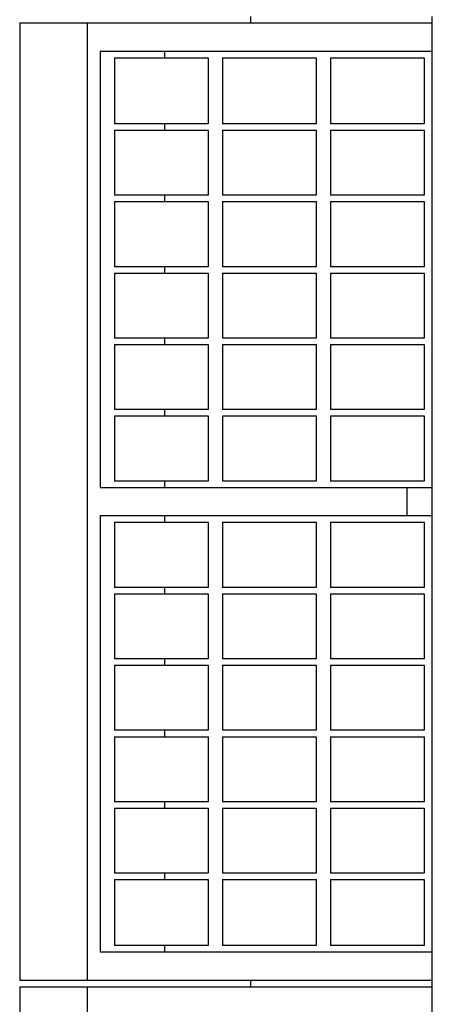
# Model space of a CAD drawing. Header units: inches. Extents: x 0 to 88, y 0 to 68.
# Tile 5 of 7: x 25.4 to 27.3, y 53.1 to 57.8. Entities that reach past the tile are written whole.
import ezdxf

# ---------------------------------------------------------------- set-up
doc = ezdxf.new("R2010")
doc.units = ezdxf.units.IN
doc.header["$LTSCALE"] = 4.84
doc.header["$MEASUREMENT"] = 0
for name, color, linetype in [('518353_WW_518353_18_BL4', 7, 'CONTINUOUS'), ('807_1830_10_1_SOLID1_BL107', 7, 'CONTINUOUS'), ('807_1830_11_1_SOLID1_BL88', 7, 'CONTINUOUS'), ('807_1830_12_1_SOLID1_BL155', 7, 'CONTINUOUS'), ('807_1830_13_1_SOLID1_BL157', 7, 'CONTINUOUS'), ('807_1830_14_1_SOLID1_BL105', 7, 'CONTINUOUS'), ('807_1830_15_1_SOLID1_BL135', 7, 'CONTINUOUS'), ('807_1830_16_1_SOLID1_BL130', 7, 'CONTINUOUS'), ('807_1830_17_1_SOLID1_BL131', 7, 'CONTINUOUS'), ('807_1830_18_1_SOLID1_BL112', 7, 'CONTINUOUS'), ('807_1830_19_1_SOLID1_BL156', 7, 'CONTINUOUS'), ('807_1830_1_1_SOLID1_BL133', 7, 'CONTINUOUS'), ('807_1830_1_SOLID1_BL154', 7, 'CONTINUOUS'), ('807_1830_20_1_SOLID1_BL152', 7, 'CONTINUOUS'), ('807_1830_21_1_SOLID1_BL103', 7, 'CONTINUOUS'), ('807_1830_22_1_SOLID1_BL47', 7, 'CONTINUOUS'), ('807_1830_22_1_SOLID1_BL87', 7, 'CONTINUOUS'), ('807_1830_23_1_SOLID1_BL132', 7, 'CONTINUOUS'), ('807_1830_24_1_SOLID1_BL128', 7, 'CONTINUOUS'), ('807_1830_25_1_SOLID1_BL106', 7, 'CONTINUOUS'), ('807_1830_26_1_SOLID1_BL129', 7, 'CONTINUOUS'), ('807_1830_27_1_SOLID1_BL90', 7, 'CONTINUOUS'), ('807_1830_28_1_SOLID1_BL110', 7, 'CONTINUOUS'), ('807_1830_29_1_SOLID1_BL151', 7, 'CONTINUOUS'), ('807_1830_2_1_SOLID1_BL134', 7, 'CONTINUOUS'), ('807_1830_30_1_SOLID1_BL137', 7, 'CONTINUOUS'), ('807_1830_31_1_SOLID1_BL108', 7, 'CONTINUOUS'), ('807_1830_32_1_SOLID1_BL136', 7, 'CONTINUOUS'), ('807_1830_33_1_SOLID1_BL126', 7, 'CONTINUOUS'), ('807_1830_34_1_SOLID1_BL138', 7, 'CONTINUOUS'), ('807_1830_35_1_SOLID1_BL158', 7, 'CONTINUOUS'), ('807_1830_36_1_SOLID1_BL89', 7, 'CONTINUOUS'), ('807_1830_3_1_SOLID1_BL113', 7, 'CONTINUOUS'), ('807_1830_4_1_SOLID1_BL153', 7, 'CONTINUOUS'), ('807_1830_5_1_SOLID1_BL159', 7, 'CONTINUOUS'), ('807_1830_6_1_SOLID1_BL127', 7, 'CONTINUOUS'), ('807_1830_7_1_SOLID1_BL104', 7, 'CONTINUOUS'), ('807_1830_8_1_SOLID1_BL109', 7, 'CONTINUOUS'), ('807_1830_9_1_SOLID1_BL111', 7, 'CONTINUOUS')]:
    doc.layers.add(name, color=color, linetype=linetype)

# ---------------------------------------------------------------- blocks, each defined once
blk = doc.blocks.new('518353_WW_518353_18_BL4', base_point=(46.5836, 43.9853))
at = {"layer": '518353_WW_518353_18_BL4', "color": 7, "linetype": 'CONTINUOUS'}
for p, q in [((26.4652, 57.7862), (26.4652, 57.8162)), ((27.3232, 57.7862), (27.3232, 57.8162)), ((26.4652, 53.2262), (26.4652, 53.2562)), ((27.3232, 53.2262), (27.3232, 53.2562))]:
    blk.add_line(p, q, dxfattribs=at)
blk = doc.blocks.new('807_1830_22_1_SOLID1_BL47', base_point=(41.4386, 40.3693))
at = {"layer": '807_1830_22_1_SOLID1_BL47', "color": 7, "linetype": 'CONTINUOUS'}
for p, q in [((25.3732, 53.2262), (25.3732, 48.6962)), ((25.3732, 53.2262), (27.3232, 53.2262)), ((25.6932, 48.6962), (25.6932, 53.2262)), ((27.3232, 48.6962), (27.3232, 53.2262))]:
    blk.add_line(p, q, dxfattribs=at)
blk = doc.blocks.new('807_1830_22_1_SOLID1_BL87', base_point=(43.7186, 42.6493))
at = {"layer": '807_1830_22_1_SOLID1_BL87', "color": 7, "linetype": 'CONTINUOUS'}
for p, q in [((25.3732, 57.7862), (25.3732, 53.2562)), ((25.3732, 57.7862), (27.3232, 57.7862)), ((25.6932, 53.2562), (25.6932, 57.7862)), ((27.3232, 53.2562), (27.3232, 57.7862)), ((25.7532, 57.6512), (25.7532, 55.5887)), ((27.3232, 57.6512), (25.7532, 57.6512)), ((26.0586, 57.6212), (26.0586, 57.6512)), ((26.0586, 57.2787), (26.0586, 57.3087)), ((26.0586, 56.9407), (26.0586, 56.9707)), ((26.0586, 56.6027), (26.0586, 56.6327)), ((26.0586, 56.2647), (26.0586, 56.2947)), ((26.0586, 55.9267), (26.0586, 55.9567)), ((26.0586, 55.5887), (26.0586, 55.6187)), ((25.7532, 55.5887), (27.3232, 55.5887)), ((27.2034, 55.5887), (27.2034, 55.4537)), ((25.7532, 55.4537), (25.7532, 53.3912)), ((27.3232, 55.4537), (25.7532, 55.4537)), ((26.0586, 55.4237), (26.0586, 55.4537)), ((26.0586, 55.0857), (26.0586, 55.1157)), ((26.0586, 54.7477), (26.0586, 54.7777)), ((26.0586, 54.4097), (26.0586, 54.4397)), ((26.0586, 54.0717), (26.0586, 54.1017)), ((26.0586, 53.7337), (26.0586, 53.7637)), ((25.7532, 53.3912), (27.3232, 53.3912)), ((26.0586, 53.3912), (26.0586, 53.4212)), ((27.3232, 53.2562), (25.3732, 53.2562))]:
    blk.add_line(p, q, dxfattribs=at)
blk = doc.blocks.new('807_1830_11_1_SOLID1_BL88', base_point=(42.4266, 40.7966))
at = {"layer": '807_1830_11_1_SOLID1_BL88', "color": 7, "linetype": 'CONTINUOUS'}
for p, q in [((26.8417, 53.7337), (27.2847, 53.7337)), ((26.8417, 53.7337), (26.8417, 53.4212)), ((27.2847, 53.7337), (27.2847, 53.4212)), ((27.2847, 53.4212), (26.8417, 53.4212))]:
    blk.add_line(p, q, dxfattribs=at)
blk = doc.blocks.new('807_1830_36_1_SOLID1_BL89', base_point=(26.5532, 53.5775))
at = {"layer": '807_1830_36_1_SOLID1_BL89', "color": 7, "linetype": 'CONTINUOUS'}
for p, q in [((26.3317, 53.7337), (26.7747, 53.7337)), ((26.3317, 53.7337), (26.3317, 53.4212)), ((26.7747, 53.7337), (26.7747, 53.4212)), ((26.7747, 53.4212), (26.3317, 53.4212))]:
    blk.add_line(p, q, dxfattribs=at)
blk = doc.blocks.new('807_1830_27_1_SOLID1_BL90', base_point=(26.0432, 53.5775))
at = {"layer": '807_1830_27_1_SOLID1_BL90', "color": 7, "linetype": 'CONTINUOUS'}
for p, q in [((25.8217, 53.7337), (26.2647, 53.7337)), ((25.8217, 53.7337), (25.8217, 53.4212)), ((26.2647, 53.7337), (26.2647, 53.4212)), ((26.2647, 53.4212), (25.8217, 53.4212))]:
    blk.add_line(p, q, dxfattribs=at)
blk = doc.blocks.new('807_1830_21_1_SOLID1_BL103', base_point=(26.0432, 57.465))
at = {"layer": '807_1830_21_1_SOLID1_BL103', "color": 7, "linetype": 'CONTINUOUS'}
for p, q in [((25.8217, 57.6212), (25.8217, 57.3087)), ((25.8217, 57.6212), (26.2647, 57.6212)), ((26.2647, 57.6212), (26.2647, 57.3087)), ((26.2647, 57.3087), (25.8217, 57.3087))]:
    blk.add_line(p, q, dxfattribs=at)
blk = doc.blocks.new('807_1830_7_1_SOLID1_BL104', base_point=(26.0432, 57.1247))
at = {"layer": '807_1830_7_1_SOLID1_BL104', "color": 7, "linetype": 'CONTINUOUS'}
for p, q in [((25.8217, 57.2787), (25.8217, 56.9707)), ((25.8217, 57.2787), (26.2647, 57.2787)), ((26.2647, 57.2787), (26.2647, 56.9707)), ((26.2647, 56.9707), (25.8217, 56.9707))]:
    blk.add_line(p, q, dxfattribs=at)
blk = doc.blocks.new('807_1830_14_1_SOLID1_BL105', base_point=(26.0432, 56.7867))
at = {"layer": '807_1830_14_1_SOLID1_BL105', "color": 7, "linetype": 'CONTINUOUS'}
for p, q in [((25.8217, 56.9407), (25.8217, 56.6327)), ((25.8217, 56.9407), (26.2647, 56.9407)), ((26.2647, 56.9407), (26.2647, 56.6327)), ((26.2647, 56.6327), (25.8217, 56.6327))]:
    blk.add_line(p, q, dxfattribs=at)
blk = doc.blocks.new('807_1830_25_1_SOLID1_BL106', base_point=(26.0432, 56.4487))
at = {"layer": '807_1830_25_1_SOLID1_BL106', "color": 7, "linetype": 'CONTINUOUS'}
for p, q in [((25.8217, 56.6027), (25.8217, 56.2947)), ((25.8217, 56.6027), (26.2647, 56.6027)), ((26.2647, 56.6027), (26.2647, 56.2947)), ((26.2647, 56.2947), (25.8217, 56.2947))]:
    blk.add_line(p, q, dxfattribs=at)
blk = doc.blocks.new('807_1830_10_1_SOLID1_BL107', base_point=(26.0432, 56.1107))
at = {"layer": '807_1830_10_1_SOLID1_BL107', "color": 7, "linetype": 'CONTINUOUS'}
for p, q in [((25.8217, 56.2647), (25.8217, 55.9567)), ((25.8217, 56.2647), (26.2647, 56.2647)), ((26.2647, 56.2647), (26.2647, 55.9567)), ((26.2647, 55.9567), (25.8217, 55.9567))]:
    blk.add_line(p, q, dxfattribs=at)
blk = doc.blocks.new('807_1830_31_1_SOLID1_BL108', base_point=(26.0432, 55.7727))
at = {"layer": '807_1830_31_1_SOLID1_BL108', "color": 7, "linetype": 'CONTINUOUS'}
for p, q in [((25.8217, 55.9267), (25.8217, 55.6187)), ((25.8217, 55.9267), (26.2647, 55.9267)), ((26.2647, 55.9267), (26.2647, 55.6187)), ((26.2647, 55.6187), (25.8217, 55.6187))]:
    blk.add_line(p, q, dxfattribs=at)
blk = doc.blocks.new('807_1830_8_1_SOLID1_BL109', base_point=(26.0432, 55.2697))
at = {"layer": '807_1830_8_1_SOLID1_BL109', "color": 7, "linetype": 'CONTINUOUS'}
for p, q in [((25.8217, 55.4237), (25.8217, 55.1157)), ((25.8217, 55.4237), (26.2647, 55.4237)), ((26.2647, 55.4237), (26.2647, 55.1157)), ((26.2647, 55.1157), (25.8217, 55.1157))]:
    blk.add_line(p, q, dxfattribs=at)
blk = doc.blocks.new('807_1830_28_1_SOLID1_BL110', base_point=(26.0432, 54.9317))
at = {"layer": '807_1830_28_1_SOLID1_BL110', "color": 7, "linetype": 'CONTINUOUS'}
for p, q in [((25.8217, 55.0857), (25.8217, 54.7777)), ((25.8217, 55.0857), (26.2647, 55.0857)), ((26.2647, 55.0857), (26.2647, 54.7777)), ((26.2647, 54.7777), (25.8217, 54.7777))]:
    blk.add_line(p, q, dxfattribs=at)
blk = doc.blocks.new('807_1830_9_1_SOLID1_BL111', base_point=(26.0432, 54.5937))
at = {"layer": '807_1830_9_1_SOLID1_BL111', "color": 7, "linetype": 'CONTINUOUS'}
for p, q in [((25.8217, 54.7477), (25.8217, 54.4397)), ((25.8217, 54.7477), (26.2647, 54.7477)), ((26.2647, 54.7477), (26.2647, 54.4397)), ((26.2647, 54.4397), (25.8217, 54.4397))]:
    blk.add_line(p, q, dxfattribs=at)
blk = doc.blocks.new('807_1830_18_1_SOLID1_BL112', base_point=(26.0432, 54.2557))
at = {"layer": '807_1830_18_1_SOLID1_BL112', "color": 7, "linetype": 'CONTINUOUS'}
for p, q in [((25.8217, 54.4097), (25.8217, 54.1017)), ((25.8217, 54.4097), (26.2647, 54.4097)), ((26.2647, 54.4097), (26.2647, 54.1017)), ((26.2647, 54.1017), (25.8217, 54.1017))]:
    blk.add_line(p, q, dxfattribs=at)
blk = doc.blocks.new('807_1830_3_1_SOLID1_BL113', base_point=(26.0432, 53.9177))
at = {"layer": '807_1830_3_1_SOLID1_BL113', "color": 7, "linetype": 'CONTINUOUS'}
for p, q in [((25.8217, 54.0717), (25.8217, 53.7637)), ((25.8217, 54.0717), (26.2647, 54.0717)), ((26.2647, 54.0717), (26.2647, 53.7637)), ((26.2647, 53.7637), (25.8217, 53.7637))]:
    blk.add_line(p, q, dxfattribs=at)
blk = doc.blocks.new('807_1830_33_1_SOLID1_BL126', base_point=(26.5532, 57.465))
at = {"layer": '807_1830_33_1_SOLID1_BL126', "color": 7, "linetype": 'CONTINUOUS'}
for p, q in [((26.3317, 57.6212), (26.3317, 57.3087)), ((26.3317, 57.6212), (26.7747, 57.6212)), ((26.7747, 57.6212), (26.7747, 57.3087)), ((26.7747, 57.3087), (26.3317, 57.3087))]:
    blk.add_line(p, q, dxfattribs=at)
blk = doc.blocks.new('807_1830_6_1_SOLID1_BL127', base_point=(26.5532, 57.1247))
at = {"layer": '807_1830_6_1_SOLID1_BL127', "color": 7, "linetype": 'CONTINUOUS'}
for p, q in [((26.3317, 57.2787), (26.3317, 56.9707)), ((26.3317, 57.2787), (26.7747, 57.2787)), ((26.7747, 57.2787), (26.7747, 56.9707)), ((26.7747, 56.9707), (26.3317, 56.9707))]:
    blk.add_line(p, q, dxfattribs=at)
blk = doc.blocks.new('807_1830_24_1_SOLID1_BL128', base_point=(26.5532, 56.7867))
at = {"layer": '807_1830_24_1_SOLID1_BL128', "color": 7, "linetype": 'CONTINUOUS'}
for p, q in [((26.3317, 56.9407), (26.3317, 56.6327)), ((26.3317, 56.9407), (26.7747, 56.9407)), ((26.7747, 56.9407), (26.7747, 56.6327)), ((26.7747, 56.6327), (26.3317, 56.6327))]:
    blk.add_line(p, q, dxfattribs=at)
blk = doc.blocks.new('807_1830_26_1_SOLID1_BL129', base_point=(26.5532, 56.4487))
at = {"layer": '807_1830_26_1_SOLID1_BL129', "color": 7, "linetype": 'CONTINUOUS'}
for p, q in [((26.3317, 56.6027), (26.3317, 56.2947)), ((26.3317, 56.6027), (26.7747, 56.6027)), ((26.7747, 56.6027), (26.7747, 56.2947)), ((26.7747, 56.2947), (26.3317, 56.2947))]:
    blk.add_line(p, q, dxfattribs=at)
blk = doc.blocks.new('807_1830_16_1_SOLID1_BL130', base_point=(26.5532, 56.1107))
at = {"layer": '807_1830_16_1_SOLID1_BL130', "color": 7, "linetype": 'CONTINUOUS'}
for p, q in [((26.3317, 56.2647), (26.3317, 55.9567)), ((26.3317, 56.2647), (26.7747, 56.2647)), ((26.7747, 56.2647), (26.7747, 55.9567)), ((26.7747, 55.9567), (26.3317, 55.9567))]:
    blk.add_line(p, q, dxfattribs=at)
blk = doc.blocks.new('807_1830_17_1_SOLID1_BL131', base_point=(26.5532, 55.7727))
at = {"layer": '807_1830_17_1_SOLID1_BL131', "color": 7, "linetype": 'CONTINUOUS'}
for p, q in [((26.3317, 55.9267), (26.3317, 55.6187)), ((26.3317, 55.9267), (26.7747, 55.9267)), ((26.7747, 55.9267), (26.7747, 55.6187)), ((26.7747, 55.6187), (26.3317, 55.6187))]:
    blk.add_line(p, q, dxfattribs=at)
blk = doc.blocks.new('807_1830_23_1_SOLID1_BL132', base_point=(26.5532, 55.2697))
at = {"layer": '807_1830_23_1_SOLID1_BL132', "color": 7, "linetype": 'CONTINUOUS'}
for p, q in [((26.3317, 55.4237), (26.3317, 55.1157)), ((26.3317, 55.4237), (26.7747, 55.4237)), ((26.7747, 55.4237), (26.7747, 55.1157)), ((26.7747, 55.1157), (26.3317, 55.1157))]:
    blk.add_line(p, q, dxfattribs=at)
blk = doc.blocks.new('807_1830_1_1_SOLID1_BL133', base_point=(26.5532, 54.9317))
at = {"layer": '807_1830_1_1_SOLID1_BL133', "color": 7, "linetype": 'CONTINUOUS'}
for p, q in [((26.3317, 55.0857), (26.3317, 54.7777)), ((26.3317, 55.0857), (26.7747, 55.0857)), ((26.7747, 55.0857), (26.7747, 54.7777)), ((26.7747, 54.7777), (26.3317, 54.7777))]:
    blk.add_line(p, q, dxfattribs=at)
blk = doc.blocks.new('807_1830_2_1_SOLID1_BL134', base_point=(26.5532, 54.5937))
at = {"layer": '807_1830_2_1_SOLID1_BL134', "color": 7, "linetype": 'CONTINUOUS'}
for p, q in [((26.3317, 54.7477), (26.3317, 54.4397)), ((26.3317, 54.7477), (26.7747, 54.7477)), ((26.7747, 54.7477), (26.7747, 54.4397)), ((26.7747, 54.4397), (26.3317, 54.4397))]:
    blk.add_line(p, q, dxfattribs=at)
blk = doc.blocks.new('807_1830_15_1_SOLID1_BL135', base_point=(26.5532, 54.2557))
at = {"layer": '807_1830_15_1_SOLID1_BL135', "color": 7, "linetype": 'CONTINUOUS'}
for p, q in [((26.3317, 54.4097), (26.3317, 54.1017)), ((26.3317, 54.4097), (26.7747, 54.4097)), ((26.7747, 54.4097), (26.7747, 54.1017)), ((26.7747, 54.1017), (26.3317, 54.1017))]:
    blk.add_line(p, q, dxfattribs=at)
blk = doc.blocks.new('807_1830_32_1_SOLID1_BL136', base_point=(26.5532, 53.9177))
at = {"layer": '807_1830_32_1_SOLID1_BL136', "color": 7, "linetype": 'CONTINUOUS'}
for p, q in [((26.3317, 54.0717), (26.3317, 53.7637)), ((26.3317, 54.0717), (26.7747, 54.0717)), ((26.7747, 54.0717), (26.7747, 53.7637)), ((26.7747, 53.7637), (26.3317, 53.7637))]:
    blk.add_line(p, q, dxfattribs=at)
blk = doc.blocks.new('807_1830_30_1_SOLID1_BL137', base_point=(42.5956, 40.9656))
at = {"layer": '807_1830_30_1_SOLID1_BL137', "color": 7, "linetype": 'CONTINUOUS'}
for p, q in [((26.8417, 54.0717), (27.2847, 54.0717)), ((26.8417, 54.0717), (26.8417, 53.7637)), ((27.2847, 54.0717), (27.2847, 53.7637)), ((27.2847, 53.7637), (26.8417, 53.7637))]:
    blk.add_line(p, q, dxfattribs=at)
blk = doc.blocks.new('807_1830_34_1_SOLID1_BL138', base_point=(42.7646, 41.1346))
at = {"layer": '807_1830_34_1_SOLID1_BL138', "color": 7, "linetype": 'CONTINUOUS'}
for p, q in [((26.8417, 54.4097), (27.2847, 54.4097)), ((26.8417, 54.4097), (26.8417, 54.1017)), ((27.2847, 54.4097), (27.2847, 54.1017)), ((27.2847, 54.1017), (26.8417, 54.1017))]:
    blk.add_line(p, q, dxfattribs=at)
blk = doc.blocks.new('807_1830_29_1_SOLID1_BL151', base_point=(44.3703, 42.7403))
at = {"layer": '807_1830_29_1_SOLID1_BL151', "color": 7, "linetype": 'CONTINUOUS'}
for p, q in [((26.8417, 57.6212), (26.8417, 57.3087)), ((26.8417, 57.6212), (27.2847, 57.6212)), ((27.2847, 57.6212), (27.2847, 57.3087)), ((27.2847, 57.3087), (26.8417, 57.3087))]:
    blk.add_line(p, q, dxfattribs=at)
blk = doc.blocks.new('807_1830_20_1_SOLID1_BL152', base_point=(44.1991, 42.5691))
at = {"layer": '807_1830_20_1_SOLID1_BL152', "color": 7, "linetype": 'CONTINUOUS'}
for p, q in [((26.8417, 57.2787), (26.8417, 56.9707)), ((26.8417, 57.2787), (27.2847, 57.2787)), ((27.2847, 57.2787), (27.2847, 56.9707)), ((27.2847, 56.9707), (26.8417, 56.9707))]:
    blk.add_line(p, q, dxfattribs=at)
blk = doc.blocks.new('807_1830_4_1_SOLID1_BL153', base_point=(44.0301, 42.4001))
at = {"layer": '807_1830_4_1_SOLID1_BL153', "color": 7, "linetype": 'CONTINUOUS'}
for p, q in [((26.8417, 56.9407), (26.8417, 56.6327)), ((26.8417, 56.9407), (27.2847, 56.9407)), ((27.2847, 56.9407), (27.2847, 56.6327)), ((27.2847, 56.6327), (26.8417, 56.6327))]:
    blk.add_line(p, q, dxfattribs=at)
blk = doc.blocks.new('807_1830_1_SOLID1_BL154', base_point=(43.8611, 42.2311))
at = {"layer": '807_1830_1_SOLID1_BL154', "color": 7, "linetype": 'CONTINUOUS'}
for p, q in [((26.8417, 56.6027), (26.8417, 56.2947)), ((26.8417, 56.6027), (27.2847, 56.6027)), ((27.2847, 56.6027), (27.2847, 56.2947)), ((27.2847, 56.2947), (26.8417, 56.2947))]:
    blk.add_line(p, q, dxfattribs=at)
blk = doc.blocks.new('807_1830_12_1_SOLID1_BL155', base_point=(43.6921, 42.0621))
at = {"layer": '807_1830_12_1_SOLID1_BL155', "color": 7, "linetype": 'CONTINUOUS'}
for p, q in [((26.8417, 56.2647), (26.8417, 55.9567)), ((26.8417, 56.2647), (27.2847, 56.2647)), ((27.2847, 56.2647), (27.2847, 55.9567)), ((27.2847, 55.9567), (26.8417, 55.9567))]:
    blk.add_line(p, q, dxfattribs=at)
blk = doc.blocks.new('807_1830_19_1_SOLID1_BL156', base_point=(43.5231, 41.8931))
at = {"layer": '807_1830_19_1_SOLID1_BL156', "color": 7, "linetype": 'CONTINUOUS'}
for p, q in [((26.8417, 55.9267), (26.8417, 55.6187)), ((26.8417, 55.9267), (27.2847, 55.9267)), ((27.2847, 55.9267), (27.2847, 55.6187)), ((27.2847, 55.6187), (26.8417, 55.6187))]:
    blk.add_line(p, q, dxfattribs=at)
blk = doc.blocks.new('807_1830_13_1_SOLID1_BL157', base_point=(43.2716, 41.6416))
at = {"layer": '807_1830_13_1_SOLID1_BL157', "color": 7, "linetype": 'CONTINUOUS'}
for p, q in [((26.8417, 55.4237), (26.8417, 55.1157)), ((26.8417, 55.4237), (27.2847, 55.4237)), ((27.2847, 55.4237), (27.2847, 55.1157)), ((27.2847, 55.1157), (26.8417, 55.1157))]:
    blk.add_line(p, q, dxfattribs=at)
blk = doc.blocks.new('807_1830_35_1_SOLID1_BL158', base_point=(43.1026, 41.4726))
at = {"layer": '807_1830_35_1_SOLID1_BL158', "color": 7, "linetype": 'CONTINUOUS'}
for p, q in [((26.8417, 55.0857), (26.8417, 54.7777)), ((26.8417, 55.0857), (27.2847, 55.0857)), ((27.2847, 55.0857), (27.2847, 54.7777)), ((27.2847, 54.7777), (26.8417, 54.7777))]:
    blk.add_line(p, q, dxfattribs=at)
blk = doc.blocks.new('807_1830_5_1_SOLID1_BL159', base_point=(42.9336, 41.3036))
at = {"layer": '807_1830_5_1_SOLID1_BL159', "color": 7, "linetype": 'CONTINUOUS'}
for p, q in [((26.8417, 54.7477), (26.8417, 54.4397)), ((26.8417, 54.7477), (27.2847, 54.7477)), ((27.2847, 54.7477), (27.2847, 54.4397)), ((27.2847, 54.4397), (26.8417, 54.4397))]:
    blk.add_line(p, q, dxfattribs=at)

msp = doc.modelspace()

# ---------------------------------------------------------------- block references
at = {"layer": '518353_WW_518353_18_BL4'}
msp.add_blockref('518353_WW_518353_18_BL4', (46.5836, 43.9853), dxfattribs=at)
at = {"layer": '807_1830_10_1_SOLID1_BL107'}
msp.add_blockref('807_1830_10_1_SOLID1_BL107', (26.0432, 56.1107), dxfattribs=at)
at = {"layer": '807_1830_11_1_SOLID1_BL88'}
msp.add_blockref('807_1830_11_1_SOLID1_BL88', (42.4266, 40.7966), dxfattribs=at)
at = {"layer": '807_1830_12_1_SOLID1_BL155'}
msp.add_blockref('807_1830_12_1_SOLID1_BL155', (43.6921, 42.0621), dxfattribs=at)
at = {"layer": '807_1830_13_1_SOLID1_BL157'}
msp.add_blockref('807_1830_13_1_SOLID1_BL157', (43.2716, 41.6416), dxfattribs=at)
at = {"layer": '807_1830_14_1_SOLID1_BL105'}
msp.add_blockref('807_1830_14_1_SOLID1_BL105', (26.0432, 56.7867), dxfattribs=at)
at = {"layer": '807_1830_15_1_SOLID1_BL135'}
msp.add_blockref('807_1830_15_1_SOLID1_BL135', (26.5532, 54.2557), dxfattribs=at)
at = {"layer": '807_1830_16_1_SOLID1_BL130'}
msp.add_blockref('807_1830_16_1_SOLID1_BL130', (26.5532, 56.1107), dxfattribs=at)
at = {"layer": '807_1830_17_1_SOLID1_BL131'}
msp.add_blockref('807_1830_17_1_SOLID1_BL131', (26.5532, 55.7727), dxfattribs=at)
at = {"layer": '807_1830_18_1_SOLID1_BL112'}
msp.add_blockref('807_1830_18_1_SOLID1_BL112', (26.0432, 54.2557), dxfattribs=at)
at = {"layer": '807_1830_19_1_SOLID1_BL156'}
msp.add_blockref('807_1830_19_1_SOLID1_BL156', (43.5231, 41.8931), dxfattribs=at)
at = {"layer": '807_1830_1_1_SOLID1_BL133'}
msp.add_blockref('807_1830_1_1_SOLID1_BL133', (26.5532, 54.9317), dxfattribs=at)
at = {"layer": '807_1830_1_SOLID1_BL154'}
msp.add_blockref('807_1830_1_SOLID1_BL154', (43.8611, 42.2311), dxfattribs=at)
at = {"layer": '807_1830_20_1_SOLID1_BL152'}
msp.add_blockref('807_1830_20_1_SOLID1_BL152', (44.1991, 42.5691), dxfattribs=at)
at = {"layer": '807_1830_21_1_SOLID1_BL103'}
msp.add_blockref('807_1830_21_1_SOLID1_BL103', (26.0432, 57.465), dxfattribs=at)
at = {"layer": '807_1830_22_1_SOLID1_BL47'}
msp.add_blockref('807_1830_22_1_SOLID1_BL47', (41.4386, 40.3693), dxfattribs=at)
at = {"layer": '807_1830_22_1_SOLID1_BL87'}
msp.add_blockref('807_1830_22_1_SOLID1_BL87', (43.7186, 42.6493), dxfattribs=at)
at = {"layer": '807_1830_23_1_SOLID1_BL132'}
msp.add_blockref('807_1830_23_1_SOLID1_BL132', (26.5532, 55.2697), dxfattribs=at)
at = {"layer": '807_1830_24_1_SOLID1_BL128'}
msp.add_blockref('807_1830_24_1_SOLID1_BL128', (26.5532, 56.7867), dxfattribs=at)
at = {"layer": '807_1830_25_1_SOLID1_BL106'}
msp.add_blockref('807_1830_25_1_SOLID1_BL106', (26.0432, 56.4487), dxfattribs=at)
at = {"layer": '807_1830_26_1_SOLID1_BL129'}
msp.add_blockref('807_1830_26_1_SOLID1_BL129', (26.5532, 56.4487), dxfattribs=at)
at = {"layer": '807_1830_27_1_SOLID1_BL90'}
msp.add_blockref('807_1830_27_1_SOLID1_BL90', (26.0432, 53.5775), dxfattribs=at)
at = {"layer": '807_1830_28_1_SOLID1_BL110'}
msp.add_blockref('807_1830_28_1_SOLID1_BL110', (26.0432, 54.9317), dxfattribs=at)
at = {"layer": '807_1830_29_1_SOLID1_BL151'}
msp.add_blockref('807_1830_29_1_SOLID1_BL151', (44.3703, 42.7403), dxfattribs=at)
at = {"layer": '807_1830_2_1_SOLID1_BL134'}
msp.add_blockref('807_1830_2_1_SOLID1_BL134', (26.5532, 54.5937), dxfattribs=at)
at = {"layer": '807_1830_30_1_SOLID1_BL137'}
msp.add_blockref('807_1830_30_1_SOLID1_BL137', (42.5956, 40.9656), dxfattribs=at)
at = {"layer": '807_1830_31_1_SOLID1_BL108'}
msp.add_blockref('807_1830_31_1_SOLID1_BL108', (26.0432, 55.7727), dxfattribs=at)
at = {"layer": '807_1830_32_1_SOLID1_BL136'}
msp.add_blockref('807_1830_32_1_SOLID1_BL136', (26.5532, 53.9177), dxfattribs=at)
at = {"layer": '807_1830_33_1_SOLID1_BL126'}
msp.add_blockref('807_1830_33_1_SOLID1_BL126', (26.5532, 57.465), dxfattribs=at)
at = {"layer": '807_1830_34_1_SOLID1_BL138'}
msp.add_blockref('807_1830_34_1_SOLID1_BL138', (42.7646, 41.1346), dxfattribs=at)
at = {"layer": '807_1830_35_1_SOLID1_BL158'}
msp.add_blockref('807_1830_35_1_SOLID1_BL158', (43.1026, 41.4726), dxfattribs=at)
at = {"layer": '807_1830_36_1_SOLID1_BL89'}
msp.add_blockref('807_1830_36_1_SOLID1_BL89', (26.5532, 53.5775), dxfattribs=at)
at = {"layer": '807_1830_3_1_SOLID1_BL113'}
msp.add_blockref('807_1830_3_1_SOLID1_BL113', (26.0432, 53.9177), dxfattribs=at)
at = {"layer": '807_1830_4_1_SOLID1_BL153'}
msp.add_blockref('807_1830_4_1_SOLID1_BL153', (44.0301, 42.4001), dxfattribs=at)
at = {"layer": '807_1830_5_1_SOLID1_BL159'}
msp.add_blockref('807_1830_5_1_SOLID1_BL159', (42.9336, 41.3036), dxfattribs=at)
at = {"layer": '807_1830_6_1_SOLID1_BL127'}
msp.add_blockref('807_1830_6_1_SOLID1_BL127', (26.5532, 57.1247), dxfattribs=at)
at = {"layer": '807_1830_7_1_SOLID1_BL104'}
msp.add_blockref('807_1830_7_1_SOLID1_BL104', (26.0432, 57.1247), dxfattribs=at)
at = {"layer": '807_1830_8_1_SOLID1_BL109'}
msp.add_blockref('807_1830_8_1_SOLID1_BL109', (26.0432, 55.2697), dxfattribs=at)
at = {"layer": '807_1830_9_1_SOLID1_BL111'}
msp.add_blockref('807_1830_9_1_SOLID1_BL111', (26.0432, 54.5937), dxfattribs=at)

doc.saveas('drawing.dxf')
